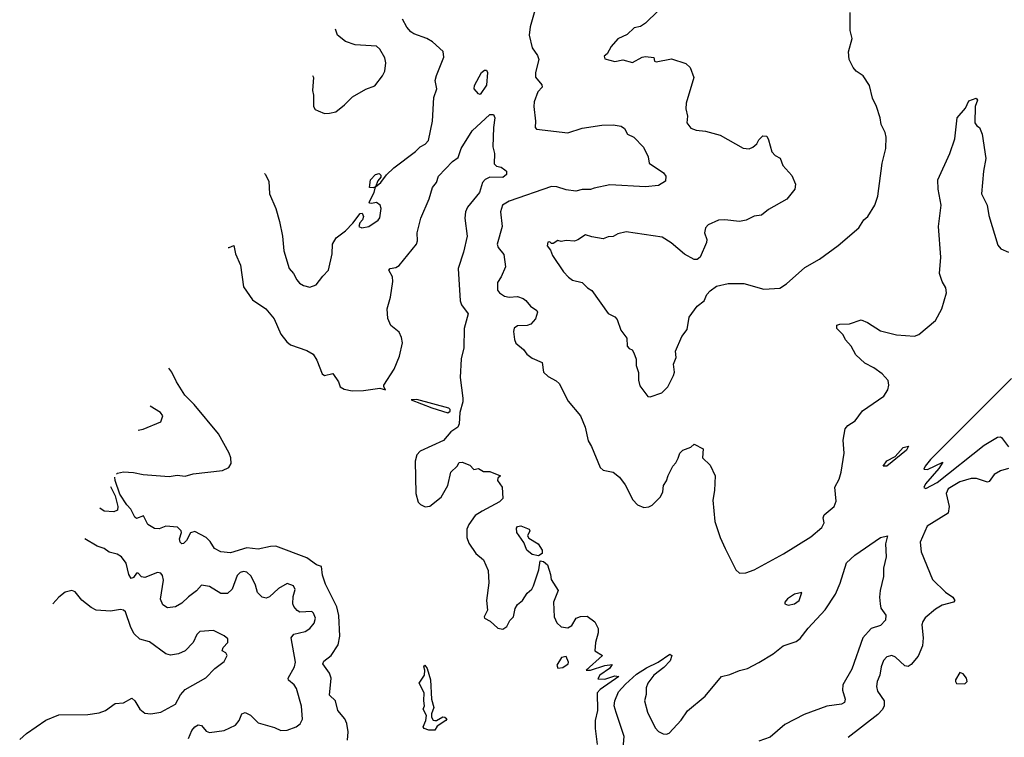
# Model space of a CAD drawing. Extents: x 2220333 to 2384341, y 721037 to 894043.
# Tile 49 of 256: x 2233284 to 2239359, y 779280 to 783711. Entities that reach past the tile are written whole.
import ezdxf

# ---------------------------------------------------------------- set-up
doc = ezdxf.new("R2010")
doc.units = 0

msp = doc.modelspace()

# ---------------------------------------------------------------- linework, layer by layer
at = {"layer": '0CON10XD'}
for points in [[(2236462.8, 783767.2), (2236432.6, 783667.4), (2236428.2, 783615), (2236445, 783536.7), (2236479.2, 783489.2), (2236486.7, 783465), (2236466.7, 783385), (2236466.7, 783356.7), (2236505, 783308.8), (2236507.8, 783295), (2236480, 783265), (2236459.2, 783205), (2236456, 783175), (2236465.8, 783085), (2236463.8, 783045), (2236472.5, 783035), (2236665, 783012.2), (2236755, 783041.4), (2236875, 783059.2), (2236945, 783061.2), (2236995, 783054), (2237015, 783040), (2237034.3, 783004.3), (2237072.5, 782985), (2237132.5, 782925), (2237162.5, 782865), (2237167.5, 782825), (2237255.6, 782765.6), (2237271.4, 782745), (2237269.2, 782715), (2237225, 782688.1), (2237145, 782679.4), (2236925, 782691.4), (2236828.6, 782671.4), (2236805, 782662.7), (2236755, 782662.5), (2236715, 782653.3), (2236655, 782660.5), (2236598.8, 782678.8), (2236565, 782681.5), (2236305, 782590), (2236262.9, 782565), (2236251.1, 782525), (2236261.1, 782435), (2236230, 782325), (2236236, 782305), (2236270.9, 782260.9), (2236281.1, 782185), (2236255, 782123.8), (2236231.2, 782088.8), (2236231.7, 782041.7), (2236243.8, 782025), (2236275, 782003.3), (2236305, 781998.5), (2236355, 782002.2), (2236389.8, 781989.8), (2236407.7, 781977.7), (2236435, 781942), (2236475.7, 781915.7), (2236478.8, 781905), (2236465.5, 781864.5), (2236437.9, 781832.1), (2236415, 781822.9), (2236355, 781820), (2236335, 781806), (2236331.4, 781785), (2236336.9, 781736.9), (2236344.2, 781714.2), (2236393.3, 781675), (2236413.3, 781645), (2236445, 781621.2), (2236507.5, 781595), (2236516, 781535), (2236545, 781508.8), (2236595, 781482), (2236612, 781465), (2236668.6, 781355), (2236744.3, 781265), (2236772, 781195), (2236791.2, 781111.2), (2236812, 781075), (2236865.9, 780945.9), (2236885, 780930), (2236945, 780916.5), (2236985, 780886.7), (2237019.8, 780839.8), (2237066.4, 780746.4), (2237095, 780716), (2237135, 780700), (2237165.8, 780704.2), (2237185.8, 780714.2), (2237238.8, 780765), (2237252, 780795), (2237256, 780835), (2237275.6, 780864.4), (2237285, 780897.5), (2237313.3, 780955), (2237332.5, 780975), (2237346.7, 781003.3), (2237357.5, 781035), (2237375, 781052.5), (2237425, 781072.5), (2237445, 781090), (2237500.7, 781060.7), (2237496.7, 781005), (2237545, 780960), (2237575.8, 780895), (2237572, 780805), (2237560.8, 780745), (2237573, 780613), (2237606, 780515), (2237637, 780447), (2237703.1, 780315), (2237725, 780294.5), (2237765, 780295.3), (2237815, 780315.2), (2237996.5, 780413.5), (2238165, 780518.1), (2238233.4, 780575), (2238248.5, 780605), (2238242.5, 780635), (2238247.8, 780655), (2238310, 780705), (2238322.6, 780737.4), (2238313.3, 780825), (2238340, 780875), (2238353.4, 780916.6), (2238371.1, 781035), (2238364.3, 781115), (2238377.1, 781185), (2238394.5, 781205.5), (2238438, 781235), (2238485, 781296), (2238615, 781385.8), (2238640.6, 781425), (2238647.5, 781455), (2238642.7, 781482.7), (2238606, 781525), (2238555, 781562), (2238499.5, 781589.5), (2238442.3, 781642.3), (2238413.3, 781695), (2238380, 781735), (2238365.8, 781765.8), (2238326.2, 781805), (2238326.7, 781825), (2238345, 781832), (2238405, 781834.2), (2238475, 781858.8), (2238515, 781842), (2238595, 781790), (2238695, 781765.8), (2238805, 781756.2), (2238832.3, 781767.7), (2238935, 781854.2), (2238973.6, 781925), (2239002.5, 782025), (2238997.5, 782055), (2238975.5, 782095), (2238959.6, 782145), (2238968.2, 782245), (2238953.3, 782435), (2238968.9, 782565), (2238950.6, 782665), (2238948.3, 782721.7), (2239023.8, 782885), (2239054.1, 782975.9), (2239068, 783105), (2239120, 783165), (2239140.7, 783209.3), (2239185, 783226.7), (2239193.3, 783215), (2239180, 783175), (2239177.5, 783075), (2239190, 783055), (2239206.4, 783046.4), (2239223.3, 783005), (2239245.6, 782855), (2239230.8, 782775), (2239218.1, 782635), (2239252.9, 782565), (2239263.2, 782503.2), (2239319.7, 782319.7), (2239337, 782297), (2239385.9, 782275.9)], [(2237222.5, 783765), (2237145, 783690), (2237115, 783670), (2237075, 783661.2), (2237031.2, 783618.8), (2236975, 783592.5), (2236932.5, 783545), (2236909.3, 783500.7), (2236890, 783485), (2236895, 783470), (2236955, 783453.3), (2237005, 783463.8), (2237065, 783446.2), (2237125, 783480), (2237145, 783483.3), (2237197.5, 783477.5), (2237200, 783455), (2237212, 783452), (2237305, 783468.8), (2237395, 783440), (2237421.2, 783415), (2237442.5, 783355), (2237396, 783195), (2237395, 783160), (2237404, 783115), (2237401.2, 783075), (2237425, 783041.2), (2237458.3, 783028.3), (2237515, 783022.5), (2237605, 782999.2), (2237748.3, 782918.3), (2237785, 782913.8), (2237807.5, 782925), (2237832.5, 782945), (2237845, 782970), (2237870, 782995), (2237893, 782993), (2237905, 782970), (2237923.8, 782895), (2237945, 782873.3), (2237976.1, 782856.1), (2237991.7, 782811.7), (2238048.3, 782748.3), (2238070, 782695), (2238066.7, 782665), (2238017.7, 782602.3), (2237905, 782540), (2237860, 782505), (2237815, 782497.5), (2237766.6, 782473.4), (2237725, 782464.3), (2237635, 782475.7), (2237595.8, 782474.2), (2237531.2, 782445), (2237515.8, 782425), (2237510, 782395), (2237523.8, 782355), (2237522, 782335), (2237483.3, 782245), (2237465, 782230), (2237445, 782231.2), (2237385, 782263.8), (2237304.3, 782334.3), (2237248.3, 782368.3), (2237025, 782402), (2236975, 782390), (2236945, 782372.5), (2236915, 782371.2), (2236885, 782358), (2236815, 782370), (2236775, 782383.3), (2236728.3, 782351.7), (2236706.1, 782343.9), (2236655, 782347.5), (2236625, 782342.5), (2236605, 782347.5), (2236575, 782330), (2236565, 782330), (2236555, 782340), (2236541.7, 782338.3), (2236537.5, 782315), (2236558.3, 782288.3), (2236571.2, 782255), (2236640, 782155), (2236670.7, 782120.7), (2236695, 782102.5), (2236755, 782087.5), (2236787.5, 782055), (2236815, 782040), (2236915, 781897.5), (2236955, 781877.5), (2236970.7, 781860.7), (2236992.5, 781795), (2237030, 781745), (2237032, 781695), (2237045, 781680), (2237062.5, 781672.5), (2237072.5, 781655), (2237086.7, 781615), (2237087, 781577), (2237102, 781532), (2237102.5, 781485), (2237111.2, 781451.2), (2237160, 781385), (2237175, 781383.3), (2237245, 781406.7), (2237283.3, 781445), (2237318.8, 781515), (2237323.3, 781535), (2237318.8, 781585), (2237333.8, 781625), (2237331.2, 781665), (2237368.8, 781755), (2237402.6, 781797.4), (2237415.7, 781875), (2237465, 781943.3), (2237507.5, 781975), (2237523.3, 782015), (2237545, 782036.7), (2237584.1, 782065.9), (2237655, 782083.3), (2237753, 782083), (2237875, 782046.7), (2237975, 782053.3), (2238015, 782080), (2238129.3, 782180.7), (2238218.3, 782231.7), (2238333.9, 782316.1), (2238462.5, 782425), (2238493.3, 782475), (2238517.5, 782495), (2238560, 782565), (2238578.3, 782621.7), (2238606, 782825), (2238629.2, 782915), (2238630.8, 782985), (2238624, 783015), (2238599.2, 783065), (2238594, 783105), (2238570, 783175), (2238546.5, 783226.5), (2238526.9, 783305), (2238489.2, 783365), (2238445, 783394.3), (2238427.1, 783415), (2238401.1, 783465), (2238397.6, 783512.4), (2238420, 783595), (2238408.8, 783645), (2238408.8, 783755)], [(2234793.5, 782761), (2234797.4, 782757.4), (2234821.9, 782715), (2234824.3, 782635), (2234863.3, 782545), (2234886.1, 782466.1), (2234905.6, 782375), (2234912.9, 782285), (2234946.2, 782175), (2234974.1, 782144.1), (2234993.8, 782105), (2235011.2, 782085), (2235035, 782070), (2235075, 782058.8), (2235112.5, 782075), (2235155, 782126.7), (2235190, 782165), (2235211.1, 782265), (2235213.3, 782325), (2235237.5, 782365), (2235293.2, 782406.8), (2235340, 782455), (2235385, 782513.8), (2235395.9, 782515.9), (2235405.7, 782495), (2235400, 782475), (2235382.3, 782457.7), (2235376.7, 782435), (2235395, 782426), (2235437.5, 782435), (2235495, 782473.3), (2235505, 782487.5), (2235513.8, 782545), (2235508.8, 782565), (2235485, 782583.3), (2235455, 782576.7), (2235445, 782577.5), (2235440, 782585), (2235471.2, 782645), (2235480, 782680), (2235512.5, 782705), (2235547, 782753), (2235592.5, 782797.5), (2235725, 782896.5), (2235753.8, 782926.2), (2235785, 782942.8), (2235805.3, 782965), (2235831.5, 783085), (2235838.7, 783231.3), (2235857.1, 783285), (2235848, 783335), (2235855, 783367.5), (2235900.7, 783479.3), (2235896.7, 783515), (2235830.8, 783575), (2235795, 783595.6), (2235715, 783623.3), (2235696.3, 783636.3), (2235672.9, 783665), (2235646, 783715)], [(2235091.4, 783366.9), (2235097.5, 783355), (2235090, 783275), (2235096.2, 783245), (2235096.7, 783175), (2235107, 783157), (2235125, 783147.5), (2235165, 783132.5), (2235195, 783133.3), (2235235, 783142.5), (2235288.8, 783185), (2235337.5, 783235), (2235418.8, 783281.2), (2235475, 783303.3), (2235523.3, 783365), (2235537, 783393), (2235543.8, 783445), (2235536, 783475), (2235505, 783530), (2235485, 783547.5), (2235354, 783556), (2235295, 783575.8), (2235245.5, 783615.5), (2235231.5, 783651.9)], [(2236125, 783250), (2236115, 783252.5), (2236088.8, 783285), (2236090, 783305), (2236134.2, 783385.8), (2236151.2, 783398.8), (2236165, 783398.8), (2236171.2, 783385), (2236164, 783306), (2236125, 783250)], [(2234569.1, 782304.5), (2234576.2, 782303.8), (2234605, 782317.5), (2234616, 782265), (2234646.9, 782195), (2234665, 782062), (2234721.1, 781981.1), (2234802, 781925), (2234854, 781865), (2234895, 781768.8), (2234932, 781722), (2234955, 781703.1), (2235055, 781668.5), (2235095.4, 781645.4), (2235118, 781608), (2235149.2, 781525), (2235165, 781514.2), (2235215, 781526.2), (2235250.8, 781475), (2235261.2, 781445), (2235285, 781430), (2235335, 781420), (2235405, 781420.8), (2235506.2, 781436.2), (2235540, 781425), (2235530, 781445), (2235531.2, 781455), (2235595, 781552.9), (2235626.9, 781633.1), (2235644.8, 781715), (2235639.7, 781749.7), (2235625, 781781.5), (2235573.5, 781823.4), (2235555, 781865.8), (2235550.3, 781925), (2235571.5, 781998.5), (2235585.6, 782095.6), (2235584.2, 782124.2), (2235562.5, 782165), (2235570, 782175), (2235605, 782181.4), (2235625, 782193.1), (2235732.9, 782325), (2235738.8, 782345), (2235736.9, 782395), (2235758.5, 782485), (2235809.5, 782605), (2235830, 782675), (2235855, 782706.7), (2235868.6, 782745), (2235954, 782835), (2235988.9, 782861.1), (2236008, 782915), (2236075, 783025.7), (2236185, 783126.5), (2236206.3, 783126.3), (2236215.4, 783105.4), (2236206.7, 783045), (2236204.2, 782925.8), (2236214.4, 782885), (2236212, 782822), (2236225, 782806.7), (2236255, 782800), (2236277.5, 782785), (2236287.5, 782775), (2236287.5, 782755), (2236264.1, 782735.9), (2236185, 782738), (2236155, 782724.2), (2236140, 782705), (2236121.8, 782645), (2236047.3, 782552.7), (2236035.4, 782524.6), (2236030.9, 782485), (2236044.4, 782374.4), (2236023.1, 782275), (2235989.4, 782175), (2236001.5, 781975), (2236010.6, 781950.6), (2236052, 781895), (2236026.5, 781805), (2236024.5, 781685), (2236007, 781617), (2236002.6, 781502.6), (2236017.7, 781375), (2236018.7, 781351.3), (2235998.6, 781285), (2235996.2, 781215), (2235986.9, 781195), (2235944.4, 781165.6), (2235898, 781112), (2235755, 781046.4), (2235733.3, 781025), (2235723.5, 780985), (2235727.5, 780785), (2235743.2, 780733.2), (2235757.3, 780717.3), (2235785, 780702.5), (2235815, 780707.5), (2235885, 780764), (2235925.8, 780835), (2235945, 780917.5), (2235982.5, 780955), (2235995, 780977.5), (2236015, 780978.8), (2236060.7, 780960.7), (2236085, 780933.3), (2236115, 780940), (2236145, 780921.2), (2236185, 780921.2), (2236250, 780895), (2236235, 780880), (2236231.2, 780865), (2236260, 780825), (2236265.6, 780754.4), (2236245, 780733.3), (2236137.5, 780677.5), (2236095, 780650), (2236054.4, 780595), (2236043.1, 780565), (2236043.1, 780515), (2236055, 780478.8), (2236097.5, 780415), (2236145.7, 780375.7), (2236175, 780310), (2236177.5, 780235), (2236164.4, 780124.4), (2236170, 780065), (2236150, 780025), (2236150.8, 780015), (2236186.8, 779996.8), (2236235, 779953.8), (2236265, 779948.8), (2236290, 779965), (2236307.7, 780002.3), (2236330, 780025), (2236342, 780075), (2236355, 780100), (2236386.2, 780125), (2236415, 780170), (2236443.3, 780195), (2236454, 780215), (2236488, 780315), (2236495, 780370), (2236516.1, 780366.1), (2236540, 780345), (2236560, 780285), (2236563.3, 780255), (2236606.4, 780186.4), (2236577.5, 780115), (2236582, 780025), (2236597.7, 779987.7), (2236625, 779962), (2236665, 779956), (2236689.7, 779970.3), (2236717.5, 780015), (2236743.6, 780026.4), (2236785, 780027.5), (2236833, 779993), (2236853, 779953), (2236853.3, 779925), (2236837.5, 779865), (2236832.5, 779815), (2236880, 779785), (2236780, 779695), (2236805, 779694), (2236895, 779723.8), (2236940, 779730), (2236922.5, 779705), (2236863.3, 779665), (2236851.7, 779641.7), (2236895, 779640), (2236955, 779660), (2236980, 779655), (2236864.5, 779575.5), (2236848, 779555), (2236850, 779445), (2236833.8, 779385), (2236834.2, 779335), (2236848, 779235)], [(2235465, 782672.5), (2235442.5, 782675), (2235448.3, 782721.7), (2235480, 782755), (2235501.7, 782761.7), (2235511.7, 782751.7), (2235511.7, 782738.3), (2235493, 782717), (2235480, 782680), (2235465, 782672.5)], [(2233880.5, 780904.1), (2233888.2, 780911.8), (2233925, 780919.1), (2233985.4, 780914.6), (2234045, 780902.1), (2234205, 780891.5), (2234255, 780899.4), (2234305, 780892.2), (2234355, 780907.5), (2234535, 780926.9), (2234574.3, 780945.7), (2234589.1, 780970.9), (2234587.1, 781005), (2234576.8, 781035), (2234510, 781155), (2234361.3, 781335), (2234301.9, 781391.9), (2234250.7, 781475), (2234222.1, 781535), (2234203.3, 781560.5)], [(2239404, 781496), (2238904.3, 780995), (2238871.2, 780955), (2238862.5, 780935), (2238885, 780933.8), (2238980, 780980), (2238955, 780940), (2238873.3, 780845), (2238862.5, 780822.5), (2238875, 780817.5), (2238945, 780854.2), (2239235.7, 781084.3), (2239317.5, 781132.5), (2239335, 781136.2), (2239342, 781132), (2239385, 781073.8)], [(2234014.3, 781176.1), (2234045, 781182.5), (2234155, 781227.5), (2234167.5, 781265), (2234152.5, 781285), (2234087.8, 781325.6)], [(2235925, 781284.2), (2235940, 781295), (2235940, 781305), (2235932, 781312), (2235734, 781366), (2235700, 781365), (2235826, 781315), (2235925, 781284.2)], [(2238635, 780954.5), (2238612.5, 780955), (2238635, 780986.9), (2238686.7, 781013.3), (2238735, 781068.8), (2238768, 781078), (2238755, 781052.9), (2238635, 780954.5)], [(2239385, 780940), (2239335, 780925.8), (2239297.5, 780902.5), (2239265, 780860), (2239255, 780856.2), (2239187.9, 780877.9), (2239155, 780878.1), (2239085, 780857.1), (2239013.8, 780815), (2239000.8, 780785), (2239019.2, 780705), (2239012, 780665), (2238884.2, 780585), (2238839.2, 780485), (2238845.7, 780425), (2238915.4, 780255.4), (2238996, 780176), (2239042, 780145), (2239053.8, 780125), (2239045.6, 780114.4), (2238975, 780095.6), (2238935, 780072.5), (2238871.9, 780018.1), (2238856.7, 779995), (2238850.6, 779975), (2238858.5, 779895), (2238855.4, 779845), (2238827.9, 779782.1), (2238785, 779729.2), (2238765, 779717.5), (2238745, 779722.5), (2238687.1, 779775), (2238665, 779784.5), (2238635, 779776.9), (2238614.5, 779755), (2238598.8, 779715), (2238591.5, 779665), (2238574.4, 779625), (2238570.8, 779595), (2238577.1, 779565), (2238617.1, 779505), (2238618.6, 779475), (2238608, 779452), (2238578.3, 779421.7), (2238395, 779280)], [(2235307.3, 779262.7), (2235310, 779315), (2235303.3, 779365), (2235289.2, 779395), (2235246.2, 779445), (2235232.2, 779505), (2235195, 779541.2), (2235205.5, 779645.5), (2235196.2, 779676.2), (2235154.2, 779735), (2235160.3, 779749.7), (2235205, 779785.7), (2235248.5, 779851.5), (2235259.2, 779905), (2235253.3, 780033.3), (2235240.9, 780085), (2235170, 780225), (2235152.3, 780282.3), (2235145.6, 780335), (2235114.6, 780344.6), (2235055, 780388.4), (2234865, 780459.8), (2234831.7, 780458.3), (2234755, 780441.4), (2234685, 780450.4), (2234585, 780418.8), (2234525.5, 780425.5), (2234485, 780445.7), (2234459.1, 780489.1), (2234434.5, 780515), (2234365, 780550.3), (2234338, 780542), (2234313.8, 780495), (2234295, 780477.5), (2234285, 780475.8), (2234274.6, 780484.6), (2234268.9, 780505), (2234282, 780545), (2234280, 780555), (2234256.9, 780576.9), (2234186.1, 780583.9), (2234145, 780568), (2234115, 780569.2), (2234073.8, 780595), (2234047, 780647), (2234005, 780632), (2233995, 780639.2), (2233969.3, 780689.3), (2233943.8, 780715), (2233902.2, 780782.2), (2233872.3, 780865), (2233871.7, 780886.2)], [(2233843.6, 780829), (2233872.2, 780772.2), (2233890, 780705), (2233887, 780683), (2233865, 780673.1), (2233805, 780676.7), (2233777.6, 780694.7)], [(2236485, 780400), (2236445, 780410), (2236414, 780435), (2236393.8, 780483.8), (2236351.2, 780545), (2236349.3, 780570.7), (2236355, 780582.5), (2236376.4, 780586.4), (2236427.5, 780565), (2236432.5, 780555), (2236417.5, 780525), (2236425, 780510), (2236482.5, 780475), (2236506.7, 780435), (2236507.5, 780415), (2236485, 780400)], [(2234325, 779273.1), (2234345, 779321.9), (2234365, 779345.6), (2234385, 779358), (2234405, 779354), (2234435, 779319.2), (2234455, 779310.6), (2234545, 779323.3), (2234614.6, 779355.4), (2234638.1, 779385), (2234654.5, 779425.5), (2234675, 779434.2), (2234707.4, 779417.4), (2234755, 779369.2), (2234855, 779340), (2234895, 779321.8), (2234935, 779324.5), (2234988.8, 779345), (2235015, 779363.8), (2235028.3, 779391.7), (2235023, 779473), (2234992.4, 779582.4), (2234976.9, 779605), (2234943, 779633), (2234939.4, 779645), (2234979.5, 779715), (2234986.5, 779745), (2234958.9, 779895), (2234975, 779916.9), (2235045, 779934.3), (2235075, 779952), (2235100.8, 779985), (2235108.6, 780015), (2235096.8, 780046.8), (2235086.9, 780056.9), (2235013.2, 780053.2), (2234995, 780064), (2234975, 780088.8), (2234968.9, 780105), (2234970.9, 780149.1), (2234983.9, 780193.9), (2234973.3, 780215), (2234935, 780230), (2234881.1, 780198.9), (2234825, 780146.7), (2234805, 780138.9), (2234780, 780145), (2234750.4, 780175), (2234739.4, 780219.4), (2234712.2, 780275), (2234685, 780299.5), (2234665, 780304.5), (2234645, 780297.5), (2234625, 780278.6), (2234594.7, 780195.3), (2234565, 780168.5), (2234525, 780167.3), (2234455, 780210.9), (2234405, 780220), (2234375.4, 780184.6), (2234325, 780148.1), (2234285, 780109.2), (2234245, 780085.8), (2234195, 780079.2), (2234167.5, 780097.5), (2234152.9, 780132.9), (2234170.9, 780250.9), (2234165, 780280), (2234155, 780294), (2234135, 780297.5), (2234055, 780266.7), (2234035, 780271.4), (2234015, 780294), (2234005, 780294), (2233985, 780267.5), (2233971.9, 780261.9), (2233957.8, 780285), (2233941.1, 780355), (2233912.5, 780395), (2233885, 780410.6), (2233835, 780424), (2233805.6, 780445.6), (2233760.9, 780460.9), (2233684.8, 780505.9)], [(2237004.2, 779165.8), (2237014.4, 779285), (2236964.4, 779434.4), (2236951.2, 779475), (2236956, 779505), (2236979.1, 779560.9), (2237021.3, 779608.7), (2237090.3, 779669.7), (2237150.5, 779709.5), (2237224.2, 779745), (2237295, 779793.1), (2237306.9, 779785), (2237296.5, 779753.5), (2237258.9, 779711.1), (2237195.8, 779665), (2237160, 779615), (2237150, 779585), (2237149.2, 779545), (2237139.2, 779505), (2237158.1, 779435), (2237205, 779338.8), (2237225, 779315.8), (2237255, 779301.9), (2237275, 779299.2), (2237291.2, 779305), (2237365, 779386), (2237405.4, 779444.6), (2237512.5, 779535), (2237613.8, 779655), (2237665, 779667.5), (2237725, 779692.5), (2237774, 779706), (2237845, 779741.5), (2237933.4, 779796.6), (2237995, 779845.6), (2238075, 779871.4), (2238099.8, 779890.2), (2238148.1, 779955), (2238253.5, 780066.5), (2238318.5, 780165), (2238347.4, 780232.6), (2238385, 780357.3), (2238436.4, 780405), (2238595, 780514.5), (2238638.8, 780525), (2238626.5, 780475), (2238630, 780395), (2238613.3, 780325), (2238614.1, 780274.1), (2238594.1, 780185.9), (2238590, 780145), (2238594.1, 780104.1), (2238598.3, 780078.3), (2238628, 780035), (2238625.6, 780004.4), (2238595, 779971.2), (2238537.7, 779952.3), (2238486.4, 779893.6), (2238419.2, 779700.8), (2238362.2, 779605), (2238361.1, 779571.1), (2238376.9, 779515), (2238373.8, 779495), (2238355, 779484.3), (2238265, 779471.8), (2238125, 779420.9), (2238005, 779360), (2237915, 779281.6), (2237845, 779255.7)], [(2233283.7, 779266.3), (2233325, 779304.3), (2233444.6, 779385.4), (2233525, 779420), (2233705, 779421.4), (2233775, 779430.6), (2233813.8, 779445), (2233871.8, 779488.2), (2233925, 779492.2), (2233975, 779521.2), (2233995, 779506), (2234025, 779454), (2234055, 779430), (2234093.9, 779426.1), (2234155, 779436), (2234245, 779484.2), (2234276.8, 779543.2), (2234304.5, 779575.5), (2234432.3, 779647.7), (2234487.5, 779705), (2234545, 779747.5), (2234563.3, 779785), (2234555, 779802.5), (2234532.5, 779815), (2234540, 779835), (2234568.8, 779865), (2234568.3, 779888.3), (2234545, 779907.5), (2234479.3, 779939.3), (2234395, 779933.3), (2234376.2, 779915), (2234354.2, 779865), (2234304.3, 779815), (2234263.9, 779796.1), (2234215, 779786.7), (2234185, 779796.7), (2234085, 779869.4), (2234025, 779885.8), (2233989.5, 779919.5), (2233969.2, 779959.2), (2233935.8, 780055), (2233925, 780066), (2233905, 780068.6), (2233845, 780058.6), (2233755.9, 780065.9), (2233725, 780082), (2233667.3, 780127.3), (2233625, 780178.8), (2233605, 780186.2), (2233565, 780176.2), (2233525, 780146.2), (2233487.5, 780104.7)], [(2238025, 780096), (2238065, 780104.3), (2238094, 780125), (2238110, 780175), (2238065, 780164.4), (2238021.9, 780135), (2238004.2, 780115), (2238004.1, 780104.1), (2238025, 780096)], [(2236605, 779707.5), (2236635, 779711.2), (2236667.5, 779735), (2236670, 779745), (2236655, 779780), (2236627, 779773), (2236597.5, 779725), (2236605, 779707.5)], [(2235845, 779323.6), (2235807.5, 779325), (2235780, 779335), (2235772.5, 779345), (2235790, 779385), (2235794.1, 779414.1), (2235772.5, 779455), (2235782.5, 779475), (2235776.7, 779505), (2235778.8, 779555), (2235748.8, 779615), (2235782, 779665), (2235783.9, 779693.9), (2235777.5, 779715), (2235783.3, 779726.7), (2235798, 779705), (2235819.2, 779635), (2235825.7, 779515), (2235840, 779465), (2235824, 779425), (2235824.1, 779404.1), (2235835, 779386.2), (2235845, 779383.8), (2235855.9, 779384.1), (2235893.9, 779406.1), (2235907.5, 779405), (2235918.8, 779395), (2235913.8, 779385), (2235860, 779350), (2235845, 779323.6)], [(2239115, 779611.2), (2239130, 779625), (2239126.7, 779645), (2239105, 779672.5), (2239085, 779680), (2239057.5, 779635), (2239057.5, 779625), (2239065, 779612.5), (2239115, 779611.2)]]:
    msp.add_lwpolyline(points, dxfattribs=at)

doc.saveas('drawing.dxf')
